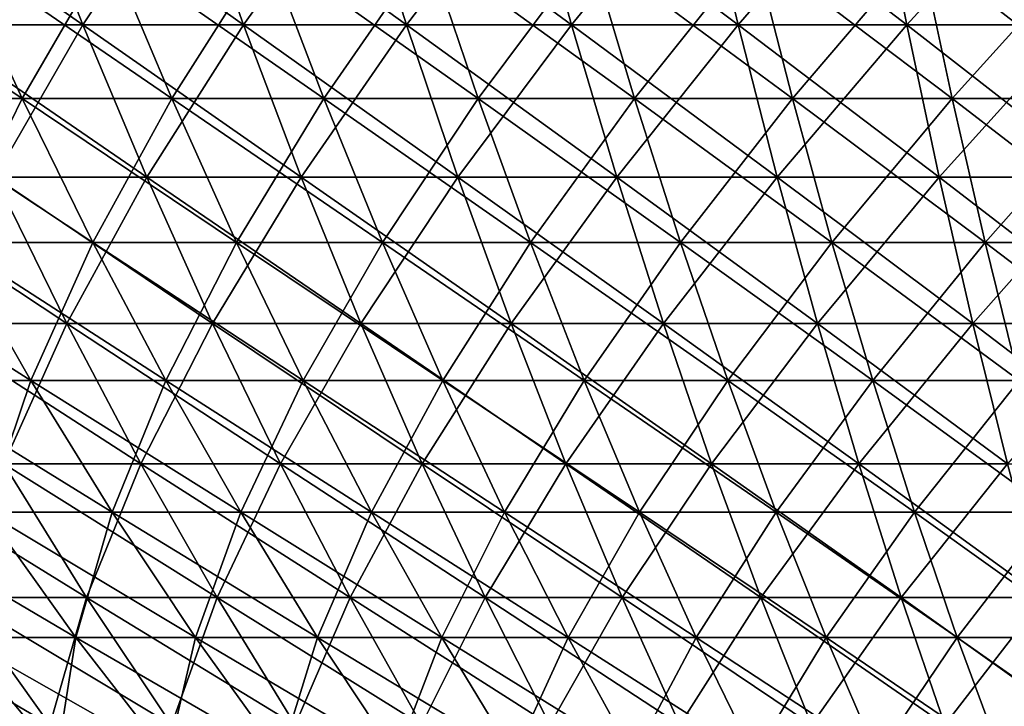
# Model space of a CAD drawing. Header units: millimetres. Extents: x -125 to 125, y 3898 to 4025.
# Tile 75 of 256: x -34 to -15, y 3921 to 3934. Entities that reach past the tile are written whole.
import ezdxf

# ---------------------------------------------------------------- set-up
doc = ezdxf.new("R2010")
doc.units = ezdxf.units.MM
doc.header["$LTSCALE"] = 2.2935
for name, color, linetype in [('2', 7, 'CONTINUOUS'), ('3', 7, 'CONTINUOUS'), ('4', 7, 'CONTINUOUS'), ('5', 7, 'CONTINUOUS')]:
    doc.layers.add(name, color=color, linetype=linetype)

msp = doc.modelspace()

# ---------------------------------------------------------------- linework, layer by layer
at = {"layer": '2', "color": 36, "linetype": 'Continuous', "true_color": 0x833d1e}
for points in [[(-35.964, 3934.194, 78.012), (-32.873, 3934.194, 79.363), (-37.285, 3937.287, 80.878), (-35.964, 3934.194, 78.012)], [(-37.285, 3937.287, 80.878), (-32.873, 3934.194, 79.363), (-34.081, 3937.287, 82.279), (-37.285, 3937.287, 80.878)], [(-32.873, 3934.194, 79.363), (-29.732, 3934.194, 80.593), (-34.081, 3937.287, 82.279), (-32.873, 3934.194, 79.363)], [(-34.081, 3937.287, 82.279), (-29.732, 3934.194, 80.593), (-30.825, 3937.287, 83.554), (-34.081, 3937.287, 82.279)], [(-29.732, 3934.194, 80.593), (-26.545, 3934.194, 81.698), (-30.825, 3937.287, 83.554), (-29.732, 3934.194, 80.593)], [(-30.825, 3937.287, 83.554), (-26.545, 3934.194, 81.698), (-27.521, 3937.287, 84.7), (-30.825, 3937.287, 83.554)], [(-26.545, 3934.194, 81.698), (-23.317, 3934.194, 82.677), (-27.521, 3937.287, 84.7), (-26.545, 3934.194, 81.698)], [(-27.521, 3937.287, 84.7), (-23.317, 3934.194, 82.677), (-24.174, 3937.287, 85.715), (-27.521, 3937.287, 84.7)], [(-23.317, 3934.194, 82.677), (-20.053, 3934.194, 83.529), (-24.174, 3937.287, 85.715), (-23.317, 3934.194, 82.677)], [(-24.174, 3937.287, 85.715), (-20.053, 3934.194, 83.529), (-20.79, 3937.287, 86.598), (-24.174, 3937.287, 85.715)], [(-20.053, 3934.194, 83.529), (-16.759, 3934.194, 84.252), (-20.79, 3937.287, 86.598), (-20.053, 3934.194, 83.529)], [(-20.79, 3937.287, 86.598), (-16.759, 3934.194, 84.252), (-17.374, 3937.287, 87.347), (-20.79, 3937.287, 86.598)], [(-16.759, 3934.194, 84.252), (-13.438, 3934.194, 84.845), (-17.374, 3937.287, 87.347), (-16.759, 3934.194, 84.252)], [(-17.374, 3937.287, 87.347), (-13.438, 3934.194, 84.845), (-13.932, 3937.287, 87.962), (-17.374, 3937.287, 87.347)], [(-34.597, 3931.214, 75.048), (-31.624, 3931.214, 76.348), (-35.964, 3934.194, 78.012), (-34.597, 3931.214, 75.048)], [(-35.964, 3934.194, 78.012), (-31.624, 3931.214, 76.348), (-32.873, 3934.194, 79.363), (-35.964, 3934.194, 78.012)], [(-31.624, 3931.214, 76.348), (-28.603, 3931.214, 77.531), (-32.873, 3934.194, 79.363), (-31.624, 3931.214, 76.348)], [(-32.873, 3934.194, 79.363), (-28.603, 3931.214, 77.531), (-29.732, 3934.194, 80.593), (-32.873, 3934.194, 79.363)], [(-28.603, 3931.214, 77.531), (-25.537, 3931.214, 78.594), (-29.732, 3934.194, 80.593), (-28.603, 3931.214, 77.531)], [(-29.732, 3934.194, 80.593), (-25.537, 3931.214, 78.594), (-26.545, 3934.194, 81.698), (-29.732, 3934.194, 80.593)], [(-25.537, 3931.214, 78.594), (-22.431, 3931.214, 79.536), (-26.545, 3934.194, 81.698), (-25.537, 3931.214, 78.594)], [(-26.545, 3934.194, 81.698), (-22.431, 3931.214, 79.536), (-23.317, 3934.194, 82.677), (-26.545, 3934.194, 81.698)], [(-22.431, 3931.214, 79.536), (-19.292, 3931.214, 80.355), (-23.317, 3934.194, 82.677), (-22.431, 3931.214, 79.536)], [(-23.317, 3934.194, 82.677), (-19.292, 3931.214, 80.355), (-20.053, 3934.194, 83.529), (-23.317, 3934.194, 82.677)], [(-19.292, 3931.214, 80.355), (-16.122, 3931.214, 81.051), (-20.053, 3934.194, 83.529), (-19.292, 3931.214, 80.355)], [(-20.053, 3934.194, 83.529), (-16.122, 3931.214, 81.051), (-16.759, 3934.194, 84.252), (-20.053, 3934.194, 83.529)], [(-16.122, 3931.214, 81.051), (-12.928, 3931.214, 81.621), (-16.759, 3934.194, 84.252), (-16.122, 3931.214, 81.051)], [(-16.759, 3934.194, 84.252), (-12.928, 3931.214, 81.621), (-13.438, 3934.194, 84.845), (-16.759, 3934.194, 84.252)], [(-35.989, 3928.351, 70.632), (-33.188, 3928.351, 71.99), (-37.517, 3931.214, 73.632), (-35.989, 3928.351, 70.632)], [(-37.517, 3931.214, 73.632), (-33.188, 3928.351, 71.99), (-34.597, 3931.214, 75.048), (-37.517, 3931.214, 73.632)], [(-33.188, 3928.351, 71.99), (-30.336, 3928.351, 73.238), (-34.597, 3931.214, 75.048), (-33.188, 3928.351, 71.99)], [(-34.597, 3931.214, 75.048), (-30.336, 3928.351, 73.238), (-31.624, 3931.214, 76.348), (-34.597, 3931.214, 75.048)], [(-30.336, 3928.351, 73.238), (-27.437, 3928.351, 74.372), (-31.624, 3931.214, 76.348), (-30.336, 3928.351, 73.238)], [(-31.624, 3931.214, 76.348), (-27.437, 3928.351, 74.372), (-28.603, 3931.214, 77.531), (-31.624, 3931.214, 76.348)], [(-27.437, 3928.351, 74.372), (-24.496, 3928.351, 75.392), (-28.603, 3931.214, 77.531), (-27.437, 3928.351, 74.372)], [(-28.603, 3931.214, 77.531), (-24.496, 3928.351, 75.392), (-25.537, 3931.214, 78.594), (-28.603, 3931.214, 77.531)], [(-24.496, 3928.351, 75.392), (-21.518, 3928.351, 76.296), (-25.537, 3931.214, 78.594), (-24.496, 3928.351, 75.392)], [(-25.537, 3931.214, 78.594), (-21.518, 3928.351, 76.296), (-22.431, 3931.214, 79.536), (-25.537, 3931.214, 78.594)], [(-21.518, 3928.351, 76.296), (-18.506, 3928.351, 77.082), (-22.431, 3931.214, 79.536), (-21.518, 3928.351, 76.296)], [(-22.431, 3931.214, 79.536), (-18.506, 3928.351, 77.082), (-19.292, 3931.214, 80.355), (-22.431, 3931.214, 79.536)], [(-18.506, 3928.351, 77.082), (-15.465, 3928.351, 77.749), (-19.292, 3931.214, 80.355), (-18.506, 3928.351, 77.082)], [(-19.292, 3931.214, 80.355), (-15.465, 3928.351, 77.749), (-16.122, 3931.214, 81.051), (-19.292, 3931.214, 80.355)], [(-15.465, 3928.351, 77.749), (-12.401, 3928.351, 78.296), (-16.122, 3931.214, 81.051), (-15.465, 3928.351, 77.749)], [(-16.122, 3931.214, 81.051), (-12.401, 3928.351, 78.296), (-12.928, 3931.214, 81.621), (-16.122, 3931.214, 81.051)], [(-34.415, 3925.61, 67.544), (-31.737, 3925.61, 68.843), (-35.989, 3928.351, 70.632), (-34.415, 3925.61, 67.544)], [(-35.989, 3928.351, 70.632), (-31.737, 3925.61, 68.843), (-33.188, 3928.351, 71.99), (-35.989, 3928.351, 70.632)], [(-31.737, 3925.61, 68.843), (-29.01, 3925.61, 70.036), (-33.188, 3928.351, 71.99), (-31.737, 3925.61, 68.843)], [(-33.188, 3928.351, 71.99), (-29.01, 3925.61, 70.036), (-30.336, 3928.351, 73.238), (-33.188, 3928.351, 71.99)], [(-29.01, 3925.61, 70.036), (-26.238, 3925.61, 71.121), (-30.336, 3928.351, 73.238), (-29.01, 3925.61, 70.036)], [(-30.336, 3928.351, 73.238), (-26.238, 3925.61, 71.121), (-27.437, 3928.351, 74.372), (-30.336, 3928.351, 73.238)], [(-26.238, 3925.61, 71.121), (-23.425, 3925.61, 72.096), (-27.437, 3928.351, 74.372), (-26.238, 3925.61, 71.121)], [(-27.437, 3928.351, 74.372), (-23.425, 3925.61, 72.096), (-24.496, 3928.351, 75.392), (-27.437, 3928.351, 74.372)], [(-23.425, 3925.61, 72.096), (-20.577, 3925.61, 72.96), (-24.496, 3928.351, 75.392), (-23.425, 3925.61, 72.096)], [(-24.496, 3928.351, 75.392), (-20.577, 3925.61, 72.96), (-21.518, 3928.351, 76.296), (-24.496, 3928.351, 75.392)], [(-20.577, 3925.61, 72.96), (-17.697, 3925.61, 73.711), (-21.518, 3928.351, 76.296), (-20.577, 3925.61, 72.96)], [(-21.518, 3928.351, 76.296), (-17.697, 3925.61, 73.711), (-18.506, 3928.351, 77.082), (-21.518, 3928.351, 76.296)], [(-17.697, 3925.61, 73.711), (-14.789, 3925.61, 74.349), (-18.506, 3928.351, 77.082), (-17.697, 3925.61, 73.711)], [(-18.506, 3928.351, 77.082), (-14.789, 3925.61, 74.349), (-15.465, 3928.351, 77.749), (-18.506, 3928.351, 77.082)], [(-14.789, 3925.61, 74.349), (-11.859, 3925.61, 74.873), (-15.465, 3928.351, 77.749), (-14.789, 3925.61, 74.349)], [(-15.465, 3928.351, 77.749), (-11.859, 3925.61, 74.873), (-12.401, 3928.351, 78.296), (-15.465, 3928.351, 77.749)], [(-35.301, 3922.992, 63.034), (-32.799, 3922.992, 64.371), (-37.04, 3925.61, 66.14), (-35.301, 3922.992, 63.034)], [(-37.04, 3925.61, 66.14), (-32.799, 3922.992, 64.371), (-34.415, 3925.61, 67.544), (-37.04, 3925.61, 66.14)], [(-32.799, 3922.992, 64.371), (-30.246, 3922.992, 65.609), (-34.415, 3925.61, 67.544), (-32.799, 3922.992, 64.371)], [(-34.415, 3925.61, 67.544), (-30.246, 3922.992, 65.609), (-31.737, 3925.61, 68.843), (-34.415, 3925.61, 67.544)], [(-30.246, 3922.992, 65.609), (-27.647, 3922.992, 66.746), (-31.737, 3925.61, 68.843), (-30.246, 3922.992, 65.609)], [(-31.737, 3925.61, 68.843), (-27.647, 3922.992, 66.746), (-29.01, 3925.61, 70.036), (-31.737, 3925.61, 68.843)], [(-27.647, 3922.992, 66.746), (-25.005, 3922.992, 67.78), (-29.01, 3925.61, 70.036), (-27.647, 3922.992, 66.746)], [(-29.01, 3925.61, 70.036), (-25.005, 3922.992, 67.78), (-26.238, 3925.61, 71.121), (-29.01, 3925.61, 70.036)], [(-25.005, 3922.992, 67.78), (-22.325, 3922.992, 68.709), (-26.238, 3925.61, 71.121), (-25.005, 3922.992, 67.78)], [(-26.238, 3925.61, 71.121), (-22.325, 3922.992, 68.709), (-23.425, 3925.61, 72.096), (-26.238, 3925.61, 71.121)], [(-22.325, 3922.992, 68.709), (-19.61, 3922.992, 69.533), (-23.425, 3925.61, 72.096), (-22.325, 3922.992, 68.709)], [(-23.425, 3925.61, 72.096), (-19.61, 3922.992, 69.533), (-20.577, 3925.61, 72.96), (-23.425, 3925.61, 72.096)], [(-19.61, 3922.992, 69.533), (-16.865, 3922.992, 70.249), (-20.577, 3925.61, 72.96), (-19.61, 3922.992, 69.533)], [(-20.577, 3925.61, 72.96), (-16.865, 3922.992, 70.249), (-17.697, 3925.61, 73.711), (-20.577, 3925.61, 72.96)], [(-16.865, 3922.992, 70.249), (-14.094, 3922.992, 70.857), (-17.697, 3925.61, 73.711), (-16.865, 3922.992, 70.249)], [(-17.697, 3925.61, 73.711), (-14.094, 3922.992, 70.857), (-14.789, 3925.61, 74.349), (-17.697, 3925.61, 73.711)], [(-35.84, 3920.502, 58.486), (-33.517, 3920.502, 59.848), (-37.748, 3922.992, 61.599), (-35.84, 3920.502, 58.486)], [(-37.748, 3922.992, 61.599), (-33.517, 3920.502, 59.848), (-35.301, 3922.992, 63.034), (-37.748, 3922.992, 61.599)], [(-33.517, 3920.502, 59.848), (-31.141, 3920.502, 61.118), (-35.301, 3922.992, 63.034), (-33.517, 3920.502, 59.848)], [(-35.301, 3922.992, 63.034), (-31.141, 3920.502, 61.118), (-32.799, 3922.992, 64.371), (-35.301, 3922.992, 63.034)], [(-31.141, 3920.502, 61.118), (-28.718, 3920.502, 62.294), (-32.799, 3922.992, 64.371), (-31.141, 3920.502, 61.118)], [(-32.799, 3922.992, 64.371), (-28.718, 3920.502, 62.294), (-30.246, 3922.992, 65.609), (-32.799, 3922.992, 64.371)], [(-28.718, 3920.502, 62.294), (-26.25, 3920.502, 63.373), (-30.246, 3922.992, 65.609), (-28.718, 3920.502, 62.294)], [(-30.246, 3922.992, 65.609), (-26.25, 3920.502, 63.373), (-27.647, 3922.992, 66.746), (-30.246, 3922.992, 65.609)], [(-26.25, 3920.502, 63.373), (-23.742, 3920.502, 64.355), (-27.647, 3922.992, 66.746), (-26.25, 3920.502, 63.373)], [(-27.647, 3922.992, 66.746), (-23.742, 3920.502, 64.355), (-25.005, 3922.992, 67.78), (-27.647, 3922.992, 66.746)], [(-23.742, 3920.502, 64.355), (-21.197, 3920.502, 65.237), (-25.005, 3922.992, 67.78), (-23.742, 3920.502, 64.355)], [(-25.005, 3922.992, 67.78), (-21.197, 3920.502, 65.237), (-22.325, 3922.992, 68.709), (-25.005, 3922.992, 67.78)], [(-21.197, 3920.502, 65.237), (-18.619, 3920.502, 66.019), (-22.325, 3922.992, 68.709), (-21.197, 3920.502, 65.237)], [(-22.325, 3922.992, 68.709), (-18.619, 3920.502, 66.019), (-19.61, 3922.992, 69.533), (-22.325, 3922.992, 68.709)], [(-18.619, 3920.502, 66.019), (-16.013, 3920.502, 66.699), (-19.61, 3922.992, 69.533), (-18.619, 3920.502, 66.019)], [(-19.61, 3922.992, 69.533), (-16.013, 3920.502, 66.699), (-16.865, 3922.992, 70.249), (-19.61, 3922.992, 69.533)], [(-16.013, 3920.502, 66.699), (-13.382, 3920.502, 67.276), (-16.865, 3922.992, 70.249), (-16.013, 3920.502, 66.699)], [(-16.865, 3922.992, 70.249), (-13.382, 3920.502, 67.276), (-14.094, 3922.992, 70.857), (-16.865, 3922.992, 70.249)]]:
    msp.add_3dface(points, dxfattribs=at)
at = {"layer": '3', "color": 36, "linetype": 'Continuous', "true_color": 0x833d1e}
for points in [[(-34.081, 3937.287, -82.279), (-35.964, 3934.194, -78.012), (-37.285, 3937.287, -80.878), (-34.081, 3937.287, -82.279)], [(-32.873, 3934.194, -79.363), (-35.964, 3934.194, -78.012), (-34.081, 3937.287, -82.279), (-32.873, 3934.194, -79.363)], [(-30.825, 3937.287, -83.554), (-32.873, 3934.194, -79.363), (-34.081, 3937.287, -82.279), (-30.825, 3937.287, -83.554)], [(-29.732, 3934.194, -80.593), (-32.873, 3934.194, -79.363), (-30.825, 3937.287, -83.554), (-29.732, 3934.194, -80.593)], [(-27.521, 3937.287, -84.7), (-29.732, 3934.194, -80.593), (-30.825, 3937.287, -83.554), (-27.521, 3937.287, -84.7)], [(-26.545, 3934.194, -81.698), (-29.732, 3934.194, -80.593), (-27.521, 3937.287, -84.7), (-26.545, 3934.194, -81.698)], [(-24.174, 3937.287, -85.715), (-26.545, 3934.194, -81.698), (-27.521, 3937.287, -84.7), (-24.174, 3937.287, -85.715)], [(-23.317, 3934.194, -82.677), (-26.545, 3934.194, -81.698), (-24.174, 3937.287, -85.715), (-23.317, 3934.194, -82.677)], [(-20.79, 3937.287, -86.598), (-23.317, 3934.194, -82.677), (-24.174, 3937.287, -85.715), (-20.79, 3937.287, -86.598)], [(-20.053, 3934.194, -83.529), (-23.317, 3934.194, -82.677), (-20.79, 3937.287, -86.598), (-20.053, 3934.194, -83.529)], [(-17.374, 3937.287, -87.347), (-20.053, 3934.194, -83.529), (-20.79, 3937.287, -86.598), (-17.374, 3937.287, -87.347)], [(-16.759, 3934.194, -84.252), (-20.053, 3934.194, -83.529), (-17.374, 3937.287, -87.347), (-16.759, 3934.194, -84.252)], [(-13.932, 3937.287, -87.962), (-16.759, 3934.194, -84.252), (-17.374, 3937.287, -87.347), (-13.932, 3937.287, -87.962)], [(-13.438, 3934.194, -84.845), (-16.759, 3934.194, -84.252), (-13.932, 3937.287, -87.962), (-13.438, 3934.194, -84.845)], [(-32.873, 3934.194, -79.363), (-34.597, 3931.214, -75.048), (-35.964, 3934.194, -78.012), (-32.873, 3934.194, -79.363)], [(-31.624, 3931.214, -76.348), (-34.597, 3931.214, -75.048), (-32.873, 3934.194, -79.363), (-31.624, 3931.214, -76.348)], [(-29.732, 3934.194, -80.593), (-31.624, 3931.214, -76.348), (-32.873, 3934.194, -79.363), (-29.732, 3934.194, -80.593)], [(-28.603, 3931.214, -77.531), (-31.624, 3931.214, -76.348), (-29.732, 3934.194, -80.593), (-28.603, 3931.214, -77.531)], [(-26.545, 3934.194, -81.698), (-28.603, 3931.214, -77.531), (-29.732, 3934.194, -80.593), (-26.545, 3934.194, -81.698)], [(-25.537, 3931.214, -78.594), (-28.603, 3931.214, -77.531), (-26.545, 3934.194, -81.698), (-25.537, 3931.214, -78.594)], [(-23.317, 3934.194, -82.677), (-25.537, 3931.214, -78.594), (-26.545, 3934.194, -81.698), (-23.317, 3934.194, -82.677)], [(-22.431, 3931.214, -79.536), (-25.537, 3931.214, -78.594), (-23.317, 3934.194, -82.677), (-22.431, 3931.214, -79.536)], [(-20.053, 3934.194, -83.529), (-22.431, 3931.214, -79.536), (-23.317, 3934.194, -82.677), (-20.053, 3934.194, -83.529)], [(-19.292, 3931.214, -80.355), (-22.431, 3931.214, -79.536), (-20.053, 3934.194, -83.529), (-19.292, 3931.214, -80.355)], [(-16.759, 3934.194, -84.252), (-19.292, 3931.214, -80.355), (-20.053, 3934.194, -83.529), (-16.759, 3934.194, -84.252)], [(-16.122, 3931.214, -81.051), (-19.292, 3931.214, -80.355), (-16.759, 3934.194, -84.252), (-16.122, 3931.214, -81.051)], [(-13.438, 3934.194, -84.845), (-16.122, 3931.214, -81.051), (-16.759, 3934.194, -84.252), (-13.438, 3934.194, -84.845)], [(-12.928, 3931.214, -81.621), (-16.122, 3931.214, -81.051), (-13.438, 3934.194, -84.845), (-12.928, 3931.214, -81.621)], [(-33.188, 3928.351, -71.99), (-35.989, 3928.351, -70.632), (-34.597, 3931.214, -75.048), (-33.188, 3928.351, -71.99)], [(-31.624, 3931.214, -76.348), (-33.188, 3928.351, -71.99), (-34.597, 3931.214, -75.048), (-31.624, 3931.214, -76.348)], [(-30.336, 3928.351, -73.238), (-33.188, 3928.351, -71.99), (-31.624, 3931.214, -76.348), (-30.336, 3928.351, -73.238)], [(-28.603, 3931.214, -77.531), (-30.336, 3928.351, -73.238), (-31.624, 3931.214, -76.348), (-28.603, 3931.214, -77.531)], [(-27.437, 3928.351, -74.372), (-30.336, 3928.351, -73.238), (-28.603, 3931.214, -77.531), (-27.437, 3928.351, -74.372)], [(-25.537, 3931.214, -78.594), (-27.437, 3928.351, -74.372), (-28.603, 3931.214, -77.531), (-25.537, 3931.214, -78.594)], [(-24.496, 3928.351, -75.392), (-27.437, 3928.351, -74.372), (-25.537, 3931.214, -78.594), (-24.496, 3928.351, -75.392)], [(-22.431, 3931.214, -79.536), (-24.496, 3928.351, -75.392), (-25.537, 3931.214, -78.594), (-22.431, 3931.214, -79.536)], [(-21.518, 3928.351, -76.296), (-24.496, 3928.351, -75.392), (-22.431, 3931.214, -79.536), (-21.518, 3928.351, -76.296)], [(-19.292, 3931.214, -80.355), (-21.518, 3928.351, -76.296), (-22.431, 3931.214, -79.536), (-19.292, 3931.214, -80.355)], [(-18.506, 3928.351, -77.082), (-21.518, 3928.351, -76.296), (-19.292, 3931.214, -80.355), (-18.506, 3928.351, -77.082)], [(-16.122, 3931.214, -81.051), (-18.506, 3928.351, -77.082), (-19.292, 3931.214, -80.355), (-16.122, 3931.214, -81.051)], [(-15.465, 3928.351, -77.749), (-18.506, 3928.351, -77.082), (-16.122, 3931.214, -81.051), (-15.465, 3928.351, -77.749)], [(-12.928, 3931.214, -81.621), (-15.465, 3928.351, -77.749), (-16.122, 3931.214, -81.051), (-12.928, 3931.214, -81.621)], [(-12.401, 3928.351, -78.296), (-15.465, 3928.351, -77.749), (-12.928, 3931.214, -81.621), (-12.401, 3928.351, -78.296)], [(-33.188, 3928.351, -71.99), (-34.415, 3925.61, -67.544), (-35.989, 3928.351, -70.632), (-33.188, 3928.351, -71.99)], [(-31.737, 3925.61, -68.843), (-34.415, 3925.61, -67.544), (-33.188, 3928.351, -71.99), (-31.737, 3925.61, -68.843)], [(-30.336, 3928.351, -73.238), (-31.737, 3925.61, -68.843), (-33.188, 3928.351, -71.99), (-30.336, 3928.351, -73.238)], [(-29.01, 3925.61, -70.036), (-31.737, 3925.61, -68.843), (-30.336, 3928.351, -73.238), (-29.01, 3925.61, -70.036)], [(-27.437, 3928.351, -74.372), (-29.01, 3925.61, -70.036), (-30.336, 3928.351, -73.238), (-27.437, 3928.351, -74.372)], [(-26.238, 3925.61, -71.121), (-29.01, 3925.61, -70.036), (-27.437, 3928.351, -74.372), (-26.238, 3925.61, -71.121)], [(-24.496, 3928.351, -75.392), (-26.238, 3925.61, -71.121), (-27.437, 3928.351, -74.372), (-24.496, 3928.351, -75.392)], [(-23.425, 3925.61, -72.096), (-26.238, 3925.61, -71.121), (-24.496, 3928.351, -75.392), (-23.425, 3925.61, -72.096)], [(-21.518, 3928.351, -76.296), (-23.425, 3925.61, -72.096), (-24.496, 3928.351, -75.392), (-21.518, 3928.351, -76.296)], [(-20.577, 3925.61, -72.96), (-23.425, 3925.61, -72.096), (-21.518, 3928.351, -76.296), (-20.577, 3925.61, -72.96)], [(-18.506, 3928.351, -77.082), (-20.577, 3925.61, -72.96), (-21.518, 3928.351, -76.296), (-18.506, 3928.351, -77.082)], [(-17.697, 3925.61, -73.711), (-20.577, 3925.61, -72.96), (-18.506, 3928.351, -77.082), (-17.697, 3925.61, -73.711)], [(-15.465, 3928.351, -77.749), (-17.697, 3925.61, -73.711), (-18.506, 3928.351, -77.082), (-15.465, 3928.351, -77.749)], [(-14.789, 3925.61, -74.349), (-17.697, 3925.61, -73.711), (-15.465, 3928.351, -77.749), (-14.789, 3925.61, -74.349)], [(-12.401, 3928.351, -78.296), (-14.789, 3925.61, -74.349), (-15.465, 3928.351, -77.749), (-12.401, 3928.351, -78.296)], [(-32.799, 3922.992, -64.371), (-35.301, 3922.992, -63.034), (-34.415, 3925.61, -67.544), (-32.799, 3922.992, -64.371)], [(-31.737, 3925.61, -68.843), (-32.799, 3922.992, -64.371), (-34.415, 3925.61, -67.544), (-31.737, 3925.61, -68.843)], [(-30.246, 3922.992, -65.609), (-32.799, 3922.992, -64.371), (-31.737, 3925.61, -68.843), (-30.246, 3922.992, -65.609)], [(-29.01, 3925.61, -70.036), (-30.246, 3922.992, -65.609), (-31.737, 3925.61, -68.843), (-29.01, 3925.61, -70.036)], [(-27.647, 3922.992, -66.746), (-30.246, 3922.992, -65.609), (-29.01, 3925.61, -70.036), (-27.647, 3922.992, -66.746)], [(-26.238, 3925.61, -71.121), (-27.647, 3922.992, -66.746), (-29.01, 3925.61, -70.036), (-26.238, 3925.61, -71.121)], [(-25.005, 3922.992, -67.78), (-27.647, 3922.992, -66.746), (-26.238, 3925.61, -71.121), (-25.005, 3922.992, -67.78)], [(-23.425, 3925.61, -72.096), (-25.005, 3922.992, -67.78), (-26.238, 3925.61, -71.121), (-23.425, 3925.61, -72.096)], [(-22.325, 3922.992, -68.709), (-25.005, 3922.992, -67.78), (-23.425, 3925.61, -72.096), (-22.325, 3922.992, -68.709)], [(-20.577, 3925.61, -72.96), (-22.325, 3922.992, -68.709), (-23.425, 3925.61, -72.096), (-20.577, 3925.61, -72.96)], [(-19.61, 3922.992, -69.533), (-22.325, 3922.992, -68.709), (-20.577, 3925.61, -72.96), (-19.61, 3922.992, -69.533)], [(-17.697, 3925.61, -73.711), (-19.61, 3922.992, -69.533), (-20.577, 3925.61, -72.96), (-17.697, 3925.61, -73.711)], [(-16.865, 3922.992, -70.249), (-19.61, 3922.992, -69.533), (-17.697, 3925.61, -73.711), (-16.865, 3922.992, -70.249)], [(-14.789, 3925.61, -74.349), (-16.865, 3922.992, -70.249), (-17.697, 3925.61, -73.711), (-14.789, 3925.61, -74.349)], [(-14.094, 3922.992, -70.857), (-16.865, 3922.992, -70.249), (-14.789, 3925.61, -74.349), (-14.094, 3922.992, -70.857)], [(-33.517, 3920.502, -59.848), (-35.84, 3920.502, -58.486), (-35.301, 3922.992, -63.034), (-33.517, 3920.502, -59.848)], [(-32.799, 3922.992, -64.371), (-33.517, 3920.502, -59.848), (-35.301, 3922.992, -63.034), (-32.799, 3922.992, -64.371)], [(-31.141, 3920.502, -61.118), (-33.517, 3920.502, -59.848), (-32.799, 3922.992, -64.371), (-31.141, 3920.502, -61.118)], [(-30.246, 3922.992, -65.609), (-31.141, 3920.502, -61.118), (-32.799, 3922.992, -64.371), (-30.246, 3922.992, -65.609)], [(-28.718, 3920.502, -62.294), (-31.141, 3920.502, -61.118), (-30.246, 3922.992, -65.609), (-28.718, 3920.502, -62.294)], [(-27.647, 3922.992, -66.746), (-28.718, 3920.502, -62.294), (-30.246, 3922.992, -65.609), (-27.647, 3922.992, -66.746)], [(-26.25, 3920.502, -63.373), (-28.718, 3920.502, -62.294), (-27.647, 3922.992, -66.746), (-26.25, 3920.502, -63.373)], [(-25.005, 3922.992, -67.78), (-26.25, 3920.502, -63.373), (-27.647, 3922.992, -66.746), (-25.005, 3922.992, -67.78)], [(-23.742, 3920.502, -64.355), (-26.25, 3920.502, -63.373), (-25.005, 3922.992, -67.78), (-23.742, 3920.502, -64.355)], [(-22.325, 3922.992, -68.709), (-23.742, 3920.502, -64.355), (-25.005, 3922.992, -67.78), (-22.325, 3922.992, -68.709)], [(-21.197, 3920.502, -65.237), (-23.742, 3920.502, -64.355), (-22.325, 3922.992, -68.709), (-21.197, 3920.502, -65.237)], [(-19.61, 3922.992, -69.533), (-21.197, 3920.502, -65.237), (-22.325, 3922.992, -68.709), (-19.61, 3922.992, -69.533)], [(-18.619, 3920.502, -66.019), (-21.197, 3920.502, -65.237), (-19.61, 3922.992, -69.533), (-18.619, 3920.502, -66.019)], [(-16.865, 3922.992, -70.249), (-18.619, 3920.502, -66.019), (-19.61, 3922.992, -69.533), (-16.865, 3922.992, -70.249)], [(-16.013, 3920.502, -66.699), (-18.619, 3920.502, -66.019), (-16.865, 3922.992, -70.249), (-16.013, 3920.502, -66.699)], [(-14.094, 3922.992, -70.857), (-16.013, 3920.502, -66.699), (-16.865, 3922.992, -70.249), (-14.094, 3922.992, -70.857)], [(-13.382, 3920.502, -67.276), (-16.013, 3920.502, -66.699), (-14.094, 3922.992, -70.857), (-13.382, 3920.502, -67.276)]]:
    msp.add_3dface(points, dxfattribs=at)
at = {"layer": '4', "color": 36, "linetype": 'Continuous', "true_color": 0x833d1e}
for points in [[(-36.937, 3932.753, -72.492), (-34.062, 3932.753, -73.887), (-38.393, 3935.685, -75.351), (-36.937, 3932.753, -72.492)], [(-38.393, 3935.685, -75.351), (-34.062, 3932.753, -73.887), (-35.405, 3935.685, -76.8), (-38.393, 3935.685, -75.351)], [(-34.062, 3932.753, -73.887), (-31.135, 3932.753, -75.167), (-35.405, 3935.685, -76.8), (-34.062, 3932.753, -73.887)], [(-35.405, 3935.685, -76.8), (-31.135, 3932.753, -75.167), (-32.363, 3935.685, -78.131), (-35.405, 3935.685, -76.8)], [(-31.135, 3932.753, -75.167), (-28.16, 3932.753, -76.331), (-32.363, 3935.685, -78.131), (-31.135, 3932.753, -75.167)], [(-32.363, 3935.685, -78.131), (-28.16, 3932.753, -76.331), (-29.271, 3935.685, -79.341), (-32.363, 3935.685, -78.131)], [(-28.16, 3932.753, -76.331), (-25.142, 3932.753, -77.378), (-29.271, 3935.685, -79.341), (-28.16, 3932.753, -76.331)], [(-29.271, 3935.685, -79.341), (-25.142, 3932.753, -77.378), (-26.133, 3935.685, -80.429), (-29.271, 3935.685, -79.341)], [(-25.142, 3932.753, -77.378), (-22.084, 3932.753, -78.305), (-26.133, 3935.685, -80.429), (-25.142, 3932.753, -77.378)], [(-26.133, 3935.685, -80.429), (-22.084, 3932.753, -78.305), (-22.955, 3935.685, -81.393), (-26.133, 3935.685, -80.429)], [(-22.084, 3932.753, -78.305), (-18.993, 3932.753, -79.112), (-22.955, 3935.685, -81.393), (-22.084, 3932.753, -78.305)], [(-22.955, 3935.685, -81.393), (-18.993, 3932.753, -79.112), (-19.742, 3935.685, -82.232), (-22.955, 3935.685, -81.393)], [(-18.993, 3932.753, -79.112), (-15.873, 3932.753, -79.797), (-19.742, 3935.685, -82.232), (-18.993, 3932.753, -79.112)], [(-19.742, 3935.685, -82.232), (-15.873, 3932.753, -79.797), (-16.498, 3935.685, -82.943), (-19.742, 3935.685, -82.232)], [(-15.873, 3932.753, -79.797), (-12.728, 3932.753, -80.358), (-16.498, 3935.685, -82.943), (-15.873, 3932.753, -79.797)], [(-16.498, 3935.685, -82.943), (-12.728, 3932.753, -80.358), (-13.229, 3935.685, -83.527), (-16.498, 3935.685, -82.943)], [(-35.434, 3929.936, -69.543), (-32.677, 3929.936, -70.881), (-36.937, 3932.753, -72.492), (-35.434, 3929.936, -69.543)], [(-36.937, 3932.753, -72.492), (-32.677, 3929.936, -70.881), (-34.062, 3932.753, -73.887), (-36.937, 3932.753, -72.492)], [(-32.677, 3929.936, -70.881), (-29.869, 3929.936, -72.109), (-34.062, 3932.753, -73.887), (-32.677, 3929.936, -70.881)], [(-34.062, 3932.753, -73.887), (-29.869, 3929.936, -72.109), (-31.135, 3932.753, -75.167), (-34.062, 3932.753, -73.887)], [(-29.869, 3929.936, -72.109), (-27.015, 3929.936, -73.226), (-31.135, 3932.753, -75.167), (-29.869, 3929.936, -72.109)], [(-31.135, 3932.753, -75.167), (-27.015, 3929.936, -73.226), (-28.16, 3932.753, -76.331), (-31.135, 3932.753, -75.167)], [(-27.015, 3929.936, -73.226), (-24.119, 3929.936, -74.23), (-28.16, 3932.753, -76.331), (-27.015, 3929.936, -73.226)], [(-28.16, 3932.753, -76.331), (-24.119, 3929.936, -74.23), (-25.142, 3932.753, -77.378), (-28.16, 3932.753, -76.331)], [(-24.119, 3929.936, -74.23), (-21.186, 3929.936, -75.12), (-25.142, 3932.753, -77.378), (-24.119, 3929.936, -74.23)], [(-25.142, 3932.753, -77.378), (-21.186, 3929.936, -75.12), (-22.084, 3932.753, -78.305), (-25.142, 3932.753, -77.378)], [(-21.186, 3929.936, -75.12), (-18.221, 3929.936, -75.894), (-22.084, 3932.753, -78.305), (-21.186, 3929.936, -75.12)], [(-22.084, 3932.753, -78.305), (-18.221, 3929.936, -75.894), (-18.993, 3932.753, -79.112), (-22.084, 3932.753, -78.305)], [(-18.221, 3929.936, -75.894), (-15.227, 3929.936, -76.551), (-18.993, 3932.753, -79.112), (-18.221, 3929.936, -75.894)], [(-18.993, 3932.753, -79.112), (-15.227, 3929.936, -76.551), (-15.873, 3932.753, -79.797), (-18.993, 3932.753, -79.112)], [(-15.227, 3929.936, -76.551), (-12.21, 3929.936, -77.089), (-15.873, 3932.753, -79.797), (-15.227, 3929.936, -76.551)], [(-15.873, 3932.753, -79.797), (-12.21, 3929.936, -77.089), (-12.728, 3932.753, -80.358), (-15.873, 3932.753, -79.797)], [(-36.472, 3927.238, -65.126), (-33.887, 3927.238, -66.508), (-38.137, 3929.936, -68.099), (-36.472, 3927.238, -65.126)], [(-38.137, 3929.936, -68.099), (-33.887, 3927.238, -66.508), (-35.434, 3929.936, -69.543), (-38.137, 3929.936, -68.099)], [(-33.887, 3927.238, -66.508), (-31.25, 3927.238, -67.787), (-35.434, 3929.936, -69.543), (-33.887, 3927.238, -66.508)], [(-35.434, 3929.936, -69.543), (-31.25, 3927.238, -67.787), (-32.677, 3929.936, -70.881), (-35.434, 3929.936, -69.543)], [(-31.25, 3927.238, -67.787), (-28.565, 3927.238, -68.961), (-32.677, 3929.936, -70.881), (-31.25, 3927.238, -67.787)], [(-32.677, 3929.936, -70.881), (-28.565, 3927.238, -68.961), (-29.869, 3929.936, -72.109), (-32.677, 3929.936, -70.881)], [(-28.565, 3927.238, -68.961), (-25.835, 3927.238, -70.03), (-29.869, 3929.936, -72.109), (-28.565, 3927.238, -68.961)], [(-29.869, 3929.936, -72.109), (-25.835, 3927.238, -70.03), (-27.015, 3929.936, -73.226), (-29.869, 3929.936, -72.109)], [(-25.835, 3927.238, -70.03), (-23.066, 3927.238, -70.99), (-27.015, 3929.936, -73.226), (-25.835, 3927.238, -70.03)], [(-27.015, 3929.936, -73.226), (-23.066, 3927.238, -70.99), (-24.119, 3929.936, -74.23), (-27.015, 3929.936, -73.226)], [(-23.066, 3927.238, -70.99), (-20.261, 3927.238, -71.841), (-24.119, 3929.936, -74.23), (-23.066, 3927.238, -70.99)], [(-24.119, 3929.936, -74.23), (-20.261, 3927.238, -71.841), (-21.186, 3929.936, -75.12), (-24.119, 3929.936, -74.23)], [(-20.261, 3927.238, -71.841), (-17.425, 3927.238, -72.581), (-21.186, 3929.936, -75.12), (-20.261, 3927.238, -71.841)], [(-21.186, 3929.936, -75.12), (-17.425, 3927.238, -72.581), (-18.221, 3929.936, -75.894), (-21.186, 3929.936, -75.12)], [(-17.425, 3927.238, -72.581), (-14.562, 3927.238, -73.209), (-18.221, 3929.936, -75.894), (-17.425, 3927.238, -72.581)], [(-18.221, 3929.936, -75.894), (-14.562, 3927.238, -73.209), (-15.227, 3929.936, -76.551), (-18.221, 3929.936, -75.894)], [(-14.562, 3927.238, -73.209), (-11.677, 3927.238, -73.724), (-15.227, 3929.936, -76.551), (-14.562, 3927.238, -73.209)], [(-15.227, 3929.936, -76.551), (-11.677, 3927.238, -73.724), (-12.21, 3929.936, -77.089), (-15.227, 3929.936, -76.551)], [(-34.762, 3924.662, -62.072), (-32.298, 3924.662, -63.389), (-36.472, 3927.238, -65.126), (-34.762, 3924.662, -62.072)], [(-36.472, 3927.238, -65.126), (-32.298, 3924.662, -63.389), (-33.887, 3927.238, -66.508), (-36.472, 3927.238, -65.126)], [(-32.298, 3924.662, -63.389), (-29.785, 3924.662, -64.608), (-33.887, 3927.238, -66.508), (-32.298, 3924.662, -63.389)], [(-33.887, 3927.238, -66.508), (-29.785, 3924.662, -64.608), (-31.25, 3927.238, -67.787), (-33.887, 3927.238, -66.508)], [(-29.785, 3924.662, -64.608), (-27.225, 3924.662, -65.727), (-31.25, 3927.238, -67.787), (-29.785, 3924.662, -64.608)], [(-31.25, 3927.238, -67.787), (-27.225, 3924.662, -65.727), (-28.565, 3927.238, -68.961), (-31.25, 3927.238, -67.787)], [(-27.225, 3924.662, -65.727), (-24.624, 3924.662, -66.746), (-28.565, 3927.238, -68.961), (-27.225, 3924.662, -65.727)], [(-28.565, 3927.238, -68.961), (-24.624, 3924.662, -66.746), (-25.835, 3927.238, -70.03), (-28.565, 3927.238, -68.961)], [(-24.624, 3924.662, -66.746), (-21.984, 3924.662, -67.661), (-25.835, 3927.238, -70.03), (-24.624, 3924.662, -66.746)], [(-25.835, 3927.238, -70.03), (-21.984, 3924.662, -67.661), (-23.066, 3927.238, -70.99), (-25.835, 3927.238, -70.03)], [(-21.984, 3924.662, -67.661), (-19.311, 3924.662, -68.472), (-23.066, 3927.238, -70.99), (-21.984, 3924.662, -67.661)], [(-23.066, 3927.238, -70.99), (-19.311, 3924.662, -68.472), (-20.261, 3927.238, -71.841), (-23.066, 3927.238, -70.99)], [(-19.311, 3924.662, -68.472), (-16.608, 3924.662, -69.177), (-20.261, 3927.238, -71.841), (-19.311, 3924.662, -68.472)], [(-20.261, 3927.238, -71.841), (-16.608, 3924.662, -69.177), (-17.425, 3927.238, -72.581), (-20.261, 3927.238, -71.841)], [(-16.608, 3924.662, -69.177), (-13.879, 3924.662, -69.776), (-17.425, 3927.238, -72.581), (-16.608, 3924.662, -69.177)], [(-17.425, 3927.238, -72.581), (-13.879, 3924.662, -69.776), (-14.562, 3927.238, -73.209), (-17.425, 3927.238, -72.581)], [(-35.297, 3922.211, -57.599), (-33.008, 3922.211, -58.94), (-37.172, 3924.662, -60.659), (-35.297, 3922.211, -57.599)], [(-37.172, 3924.662, -60.659), (-33.008, 3922.211, -58.94), (-34.762, 3924.662, -62.072), (-37.172, 3924.662, -60.659)], [(-33.008, 3922.211, -58.94), (-30.669, 3922.211, -60.191), (-34.762, 3924.662, -62.072), (-33.008, 3922.211, -58.94)], [(-34.762, 3924.662, -62.072), (-30.669, 3922.211, -60.191), (-32.298, 3924.662, -63.389), (-34.762, 3924.662, -62.072)], [(-30.669, 3922.211, -60.191), (-28.282, 3922.211, -61.348), (-32.298, 3924.662, -63.389), (-30.669, 3922.211, -60.191)], [(-32.298, 3924.662, -63.389), (-28.282, 3922.211, -61.348), (-29.785, 3924.662, -64.608), (-32.298, 3924.662, -63.389)], [(-28.282, 3922.211, -61.348), (-25.852, 3922.211, -62.411), (-29.785, 3924.662, -64.608), (-28.282, 3922.211, -61.348)], [(-29.785, 3924.662, -64.608), (-25.852, 3922.211, -62.411), (-27.225, 3924.662, -65.727), (-29.785, 3924.662, -64.608)], [(-25.852, 3922.211, -62.411), (-23.381, 3922.211, -63.378), (-27.225, 3924.662, -65.727), (-25.852, 3922.211, -62.411)], [(-27.225, 3924.662, -65.727), (-23.381, 3922.211, -63.378), (-24.624, 3924.662, -66.746), (-27.225, 3924.662, -65.727)], [(-23.381, 3922.211, -63.378), (-20.875, 3922.211, -64.247), (-24.624, 3924.662, -66.746), (-23.381, 3922.211, -63.378)], [(-24.624, 3924.662, -66.746), (-20.875, 3922.211, -64.247), (-21.984, 3924.662, -67.661), (-24.624, 3924.662, -66.746)], [(-20.875, 3922.211, -64.247), (-18.337, 3922.211, -65.017), (-21.984, 3924.662, -67.661), (-20.875, 3922.211, -64.247)], [(-21.984, 3924.662, -67.661), (-18.337, 3922.211, -65.017), (-19.311, 3924.662, -68.472), (-21.984, 3924.662, -67.661)], [(-18.337, 3922.211, -65.017), (-15.77, 3922.211, -65.687), (-19.311, 3924.662, -68.472), (-18.337, 3922.211, -65.017)], [(-19.311, 3924.662, -68.472), (-15.77, 3922.211, -65.687), (-16.608, 3924.662, -69.177), (-19.311, 3924.662, -68.472)], [(-15.77, 3922.211, -65.687), (-13.179, 3922.211, -66.256), (-16.608, 3924.662, -69.177), (-15.77, 3922.211, -65.687)], [(-16.608, 3924.662, -69.177), (-13.179, 3922.211, -66.256), (-13.879, 3924.662, -69.776), (-16.608, 3924.662, -69.177)], [(-35.49, 3919.889, -53.114), (-33.377, 3919.889, -54.467), (-37.531, 3922.211, -56.169), (-35.49, 3919.889, -53.114)], [(-37.531, 3922.211, -56.169), (-33.377, 3919.889, -54.467), (-35.297, 3922.211, -57.599), (-37.531, 3922.211, -56.169)], [(-33.377, 3919.889, -54.467), (-31.213, 3919.889, -55.735), (-35.297, 3922.211, -57.599), (-33.377, 3919.889, -54.467)], [(-35.297, 3922.211, -57.599), (-31.213, 3919.889, -55.735), (-33.008, 3922.211, -58.94), (-35.297, 3922.211, -57.599)], [(-31.213, 3919.889, -55.735), (-29.001, 3919.889, -56.918), (-33.008, 3922.211, -58.94), (-31.213, 3919.889, -55.735)], [(-33.008, 3922.211, -58.94), (-29.001, 3919.889, -56.918), (-30.669, 3922.211, -60.191), (-33.008, 3922.211, -58.94)], [(-29.001, 3919.889, -56.918), (-26.744, 3919.889, -58.012), (-30.669, 3922.211, -60.191), (-29.001, 3919.889, -56.918)], [(-30.669, 3922.211, -60.191), (-26.744, 3919.889, -58.012), (-28.282, 3922.211, -61.348), (-30.669, 3922.211, -60.191)], [(-26.744, 3919.889, -58.012), (-24.446, 3919.889, -59.017), (-28.282, 3922.211, -61.348), (-26.744, 3919.889, -58.012)], [(-28.282, 3922.211, -61.348), (-24.446, 3919.889, -59.017), (-25.852, 3922.211, -62.411), (-28.282, 3922.211, -61.348)], [(-24.446, 3919.889, -59.017), (-22.11, 3919.889, -59.932), (-25.852, 3922.211, -62.411), (-24.446, 3919.889, -59.017)], [(-25.852, 3922.211, -62.411), (-22.11, 3919.889, -59.932), (-23.381, 3922.211, -63.378), (-25.852, 3922.211, -62.411)], [(-22.11, 3919.889, -59.932), (-19.74, 3919.889, -60.754), (-23.381, 3922.211, -63.378), (-22.11, 3919.889, -59.932)], [(-23.381, 3922.211, -63.378), (-19.74, 3919.889, -60.754), (-20.875, 3922.211, -64.247), (-23.381, 3922.211, -63.378)], [(-19.74, 3919.889, -60.754), (-17.34, 3919.889, -61.482), (-20.875, 3922.211, -64.247), (-19.74, 3919.889, -60.754)], [(-20.875, 3922.211, -64.247), (-17.34, 3919.889, -61.482), (-18.337, 3922.211, -65.017), (-20.875, 3922.211, -64.247)], [(-17.34, 3919.889, -61.482), (-14.913, 3919.889, -62.115), (-18.337, 3922.211, -65.017), (-17.34, 3919.889, -61.482)], [(-18.337, 3922.211, -65.017), (-14.913, 3919.889, -62.115), (-15.77, 3922.211, -65.687), (-18.337, 3922.211, -65.017)], [(-14.913, 3919.889, -62.115), (-12.462, 3919.889, -62.653), (-15.77, 3922.211, -65.687), (-14.913, 3919.889, -62.115)], [(-15.77, 3922.211, -65.687), (-12.462, 3919.889, -62.653), (-13.179, 3922.211, -66.256), (-15.77, 3922.211, -65.687)]]:
    msp.add_3dface(points, dxfattribs=at)
at = {"layer": '5', "color": 36, "linetype": 'Continuous', "true_color": 0x833d1e}
for points in [[(-34.062, 3932.753, 73.887), (-36.937, 3932.753, 72.492), (-35.405, 3935.685, 76.8), (-34.062, 3932.753, 73.887)], [(-32.363, 3935.685, 78.131), (-34.062, 3932.753, 73.887), (-35.405, 3935.685, 76.8), (-32.363, 3935.685, 78.131)], [(-31.135, 3932.753, 75.167), (-34.062, 3932.753, 73.887), (-32.363, 3935.685, 78.131), (-31.135, 3932.753, 75.167)], [(-29.271, 3935.685, 79.341), (-31.135, 3932.753, 75.167), (-32.363, 3935.685, 78.131), (-29.271, 3935.685, 79.341)], [(-28.16, 3932.753, 76.331), (-31.135, 3932.753, 75.167), (-29.271, 3935.685, 79.341), (-28.16, 3932.753, 76.331)], [(-26.133, 3935.685, 80.429), (-28.16, 3932.753, 76.331), (-29.271, 3935.685, 79.341), (-26.133, 3935.685, 80.429)], [(-25.142, 3932.753, 77.378), (-28.16, 3932.753, 76.331), (-26.133, 3935.685, 80.429), (-25.142, 3932.753, 77.378)], [(-22.955, 3935.685, 81.393), (-25.142, 3932.753, 77.378), (-26.133, 3935.685, 80.429), (-22.955, 3935.685, 81.393)], [(-22.084, 3932.753, 78.305), (-25.142, 3932.753, 77.378), (-22.955, 3935.685, 81.393), (-22.084, 3932.753, 78.305)], [(-19.742, 3935.685, 82.232), (-22.084, 3932.753, 78.305), (-22.955, 3935.685, 81.393), (-19.742, 3935.685, 82.232)], [(-18.993, 3932.753, 79.112), (-22.084, 3932.753, 78.305), (-19.742, 3935.685, 82.232), (-18.993, 3932.753, 79.112)], [(-16.498, 3935.685, 82.943), (-18.993, 3932.753, 79.112), (-19.742, 3935.685, 82.232), (-16.498, 3935.685, 82.943)], [(-15.873, 3932.753, 79.797), (-18.993, 3932.753, 79.112), (-16.498, 3935.685, 82.943), (-15.873, 3932.753, 79.797)], [(-13.229, 3935.685, 83.527), (-15.873, 3932.753, 79.797), (-16.498, 3935.685, 82.943), (-13.229, 3935.685, 83.527)], [(-12.728, 3932.753, 80.358), (-15.873, 3932.753, 79.797), (-13.229, 3935.685, 83.527), (-12.728, 3932.753, 80.358)], [(-34.062, 3932.753, 73.887), (-35.434, 3929.936, 69.543), (-36.937, 3932.753, 72.492), (-34.062, 3932.753, 73.887)], [(-32.677, 3929.936, 70.881), (-35.434, 3929.936, 69.543), (-34.062, 3932.753, 73.887), (-32.677, 3929.936, 70.881)], [(-31.135, 3932.753, 75.167), (-32.677, 3929.936, 70.881), (-34.062, 3932.753, 73.887), (-31.135, 3932.753, 75.167)], [(-29.869, 3929.936, 72.109), (-32.677, 3929.936, 70.881), (-31.135, 3932.753, 75.167), (-29.869, 3929.936, 72.109)], [(-28.16, 3932.753, 76.331), (-29.869, 3929.936, 72.109), (-31.135, 3932.753, 75.167), (-28.16, 3932.753, 76.331)], [(-27.015, 3929.936, 73.226), (-29.869, 3929.936, 72.109), (-28.16, 3932.753, 76.331), (-27.015, 3929.936, 73.226)], [(-25.142, 3932.753, 77.378), (-27.015, 3929.936, 73.226), (-28.16, 3932.753, 76.331), (-25.142, 3932.753, 77.378)], [(-24.119, 3929.936, 74.23), (-27.015, 3929.936, 73.226), (-25.142, 3932.753, 77.378), (-24.119, 3929.936, 74.23)], [(-22.084, 3932.753, 78.305), (-24.119, 3929.936, 74.23), (-25.142, 3932.753, 77.378), (-22.084, 3932.753, 78.305)], [(-21.186, 3929.936, 75.12), (-24.119, 3929.936, 74.23), (-22.084, 3932.753, 78.305), (-21.186, 3929.936, 75.12)], [(-18.993, 3932.753, 79.112), (-21.186, 3929.936, 75.12), (-22.084, 3932.753, 78.305), (-18.993, 3932.753, 79.112)], [(-18.221, 3929.936, 75.894), (-21.186, 3929.936, 75.12), (-18.993, 3932.753, 79.112), (-18.221, 3929.936, 75.894)], [(-15.873, 3932.753, 79.797), (-18.221, 3929.936, 75.894), (-18.993, 3932.753, 79.112), (-15.873, 3932.753, 79.797)], [(-15.227, 3929.936, 76.551), (-18.221, 3929.936, 75.894), (-15.873, 3932.753, 79.797), (-15.227, 3929.936, 76.551)], [(-12.728, 3932.753, 80.358), (-15.227, 3929.936, 76.551), (-15.873, 3932.753, 79.797), (-12.728, 3932.753, 80.358)], [(-12.21, 3929.936, 77.089), (-15.227, 3929.936, 76.551), (-12.728, 3932.753, 80.358), (-12.21, 3929.936, 77.089)], [(-33.887, 3927.238, 66.508), (-36.472, 3927.238, 65.126), (-35.434, 3929.936, 69.543), (-33.887, 3927.238, 66.508)], [(-32.677, 3929.936, 70.881), (-33.887, 3927.238, 66.508), (-35.434, 3929.936, 69.543), (-32.677, 3929.936, 70.881)], [(-31.25, 3927.238, 67.787), (-33.887, 3927.238, 66.508), (-32.677, 3929.936, 70.881), (-31.25, 3927.238, 67.787)], [(-29.869, 3929.936, 72.109), (-31.25, 3927.238, 67.787), (-32.677, 3929.936, 70.881), (-29.869, 3929.936, 72.109)], [(-28.565, 3927.238, 68.961), (-31.25, 3927.238, 67.787), (-29.869, 3929.936, 72.109), (-28.565, 3927.238, 68.961)], [(-27.015, 3929.936, 73.226), (-28.565, 3927.238, 68.961), (-29.869, 3929.936, 72.109), (-27.015, 3929.936, 73.226)], [(-25.835, 3927.238, 70.03), (-28.565, 3927.238, 68.961), (-27.015, 3929.936, 73.226), (-25.835, 3927.238, 70.03)], [(-24.119, 3929.936, 74.23), (-25.835, 3927.238, 70.03), (-27.015, 3929.936, 73.226), (-24.119, 3929.936, 74.23)], [(-23.066, 3927.238, 70.99), (-25.835, 3927.238, 70.03), (-24.119, 3929.936, 74.23), (-23.066, 3927.238, 70.99)], [(-21.186, 3929.936, 75.12), (-23.066, 3927.238, 70.99), (-24.119, 3929.936, 74.23), (-21.186, 3929.936, 75.12)], [(-20.261, 3927.238, 71.841), (-23.066, 3927.238, 70.99), (-21.186, 3929.936, 75.12), (-20.261, 3927.238, 71.841)], [(-18.221, 3929.936, 75.894), (-20.261, 3927.238, 71.841), (-21.186, 3929.936, 75.12), (-18.221, 3929.936, 75.894)], [(-17.425, 3927.238, 72.581), (-20.261, 3927.238, 71.841), (-18.221, 3929.936, 75.894), (-17.425, 3927.238, 72.581)], [(-15.227, 3929.936, 76.551), (-17.425, 3927.238, 72.581), (-18.221, 3929.936, 75.894), (-15.227, 3929.936, 76.551)], [(-14.562, 3927.238, 73.209), (-17.425, 3927.238, 72.581), (-15.227, 3929.936, 76.551), (-14.562, 3927.238, 73.209)], [(-12.21, 3929.936, 77.089), (-14.562, 3927.238, 73.209), (-15.227, 3929.936, 76.551), (-12.21, 3929.936, 77.089)], [(-33.887, 3927.238, 66.508), (-34.762, 3924.662, 62.072), (-36.472, 3927.238, 65.126), (-33.887, 3927.238, 66.508)], [(-32.298, 3924.662, 63.389), (-34.762, 3924.662, 62.072), (-33.887, 3927.238, 66.508), (-32.298, 3924.662, 63.389)], [(-31.25, 3927.238, 67.787), (-32.298, 3924.662, 63.389), (-33.887, 3927.238, 66.508), (-31.25, 3927.238, 67.787)], [(-29.785, 3924.662, 64.608), (-32.298, 3924.662, 63.389), (-31.25, 3927.238, 67.787), (-29.785, 3924.662, 64.608)], [(-28.565, 3927.238, 68.961), (-29.785, 3924.662, 64.608), (-31.25, 3927.238, 67.787), (-28.565, 3927.238, 68.961)], [(-27.225, 3924.662, 65.727), (-29.785, 3924.662, 64.608), (-28.565, 3927.238, 68.961), (-27.225, 3924.662, 65.727)], [(-25.835, 3927.238, 70.03), (-27.225, 3924.662, 65.727), (-28.565, 3927.238, 68.961), (-25.835, 3927.238, 70.03)], [(-24.624, 3924.662, 66.746), (-27.225, 3924.662, 65.727), (-25.835, 3927.238, 70.03), (-24.624, 3924.662, 66.746)], [(-23.066, 3927.238, 70.99), (-24.624, 3924.662, 66.746), (-25.835, 3927.238, 70.03), (-23.066, 3927.238, 70.99)], [(-21.984, 3924.662, 67.661), (-24.624, 3924.662, 66.746), (-23.066, 3927.238, 70.99), (-21.984, 3924.662, 67.661)], [(-20.261, 3927.238, 71.841), (-21.984, 3924.662, 67.661), (-23.066, 3927.238, 70.99), (-20.261, 3927.238, 71.841)], [(-19.311, 3924.662, 68.472), (-21.984, 3924.662, 67.661), (-20.261, 3927.238, 71.841), (-19.311, 3924.662, 68.472)], [(-17.425, 3927.238, 72.581), (-19.311, 3924.662, 68.472), (-20.261, 3927.238, 71.841), (-17.425, 3927.238, 72.581)], [(-16.608, 3924.662, 69.177), (-19.311, 3924.662, 68.472), (-17.425, 3927.238, 72.581), (-16.608, 3924.662, 69.177)], [(-14.562, 3927.238, 73.209), (-16.608, 3924.662, 69.177), (-17.425, 3927.238, 72.581), (-14.562, 3927.238, 73.209)], [(-13.879, 3924.662, 69.776), (-16.608, 3924.662, 69.177), (-14.562, 3927.238, 73.209), (-13.879, 3924.662, 69.776)], [(-33.008, 3922.211, 58.94), (-35.297, 3922.211, 57.599), (-34.762, 3924.662, 62.072), (-33.008, 3922.211, 58.94)], [(-32.298, 3924.662, 63.389), (-33.008, 3922.211, 58.94), (-34.762, 3924.662, 62.072), (-32.298, 3924.662, 63.389)], [(-30.669, 3922.211, 60.191), (-33.008, 3922.211, 58.94), (-32.298, 3924.662, 63.389), (-30.669, 3922.211, 60.191)], [(-29.785, 3924.662, 64.608), (-30.669, 3922.211, 60.191), (-32.298, 3924.662, 63.389), (-29.785, 3924.662, 64.608)], [(-28.282, 3922.211, 61.348), (-30.669, 3922.211, 60.191), (-29.785, 3924.662, 64.608), (-28.282, 3922.211, 61.348)], [(-27.225, 3924.662, 65.727), (-28.282, 3922.211, 61.348), (-29.785, 3924.662, 64.608), (-27.225, 3924.662, 65.727)], [(-25.852, 3922.211, 62.411), (-28.282, 3922.211, 61.348), (-27.225, 3924.662, 65.727), (-25.852, 3922.211, 62.411)], [(-24.624, 3924.662, 66.746), (-25.852, 3922.211, 62.411), (-27.225, 3924.662, 65.727), (-24.624, 3924.662, 66.746)], [(-23.381, 3922.211, 63.378), (-25.852, 3922.211, 62.411), (-24.624, 3924.662, 66.746), (-23.381, 3922.211, 63.378)], [(-21.984, 3924.662, 67.661), (-23.381, 3922.211, 63.378), (-24.624, 3924.662, 66.746), (-21.984, 3924.662, 67.661)], [(-20.875, 3922.211, 64.247), (-23.381, 3922.211, 63.378), (-21.984, 3924.662, 67.661), (-20.875, 3922.211, 64.247)], [(-19.311, 3924.662, 68.472), (-20.875, 3922.211, 64.247), (-21.984, 3924.662, 67.661), (-19.311, 3924.662, 68.472)], [(-18.337, 3922.211, 65.017), (-20.875, 3922.211, 64.247), (-19.311, 3924.662, 68.472), (-18.337, 3922.211, 65.017)], [(-16.608, 3924.662, 69.177), (-18.337, 3922.211, 65.017), (-19.311, 3924.662, 68.472), (-16.608, 3924.662, 69.177)], [(-15.77, 3922.211, 65.687), (-18.337, 3922.211, 65.017), (-16.608, 3924.662, 69.177), (-15.77, 3922.211, 65.687)], [(-13.879, 3924.662, 69.776), (-15.77, 3922.211, 65.687), (-16.608, 3924.662, 69.177), (-13.879, 3924.662, 69.776)], [(-13.179, 3922.211, 66.256), (-15.77, 3922.211, 65.687), (-13.879, 3924.662, 69.776), (-13.179, 3922.211, 66.256)], [(-33.377, 3919.889, 54.467), (-35.49, 3919.889, 53.114), (-35.297, 3922.211, 57.599), (-33.377, 3919.889, 54.467)], [(-33.008, 3922.211, 58.94), (-33.377, 3919.889, 54.467), (-35.297, 3922.211, 57.599), (-33.008, 3922.211, 58.94)], [(-31.213, 3919.889, 55.735), (-33.377, 3919.889, 54.467), (-33.008, 3922.211, 58.94), (-31.213, 3919.889, 55.735)], [(-30.669, 3922.211, 60.191), (-31.213, 3919.889, 55.735), (-33.008, 3922.211, 58.94), (-30.669, 3922.211, 60.191)], [(-29.001, 3919.889, 56.918), (-31.213, 3919.889, 55.735), (-30.669, 3922.211, 60.191), (-29.001, 3919.889, 56.918)], [(-28.282, 3922.211, 61.348), (-29.001, 3919.889, 56.918), (-30.669, 3922.211, 60.191), (-28.282, 3922.211, 61.348)], [(-26.744, 3919.889, 58.012), (-29.001, 3919.889, 56.918), (-28.282, 3922.211, 61.348), (-26.744, 3919.889, 58.012)], [(-25.852, 3922.211, 62.411), (-26.744, 3919.889, 58.012), (-28.282, 3922.211, 61.348), (-25.852, 3922.211, 62.411)], [(-24.446, 3919.889, 59.017), (-26.744, 3919.889, 58.012), (-25.852, 3922.211, 62.411), (-24.446, 3919.889, 59.017)], [(-23.381, 3922.211, 63.378), (-24.446, 3919.889, 59.017), (-25.852, 3922.211, 62.411), (-23.381, 3922.211, 63.378)], [(-22.11, 3919.889, 59.932), (-24.446, 3919.889, 59.017), (-23.381, 3922.211, 63.378), (-22.11, 3919.889, 59.932)], [(-20.875, 3922.211, 64.247), (-22.11, 3919.889, 59.932), (-23.381, 3922.211, 63.378), (-20.875, 3922.211, 64.247)], [(-19.74, 3919.889, 60.754), (-22.11, 3919.889, 59.932), (-20.875, 3922.211, 64.247), (-19.74, 3919.889, 60.754)], [(-18.337, 3922.211, 65.017), (-19.74, 3919.889, 60.754), (-20.875, 3922.211, 64.247), (-18.337, 3922.211, 65.017)], [(-17.34, 3919.889, 61.482), (-19.74, 3919.889, 60.754), (-18.337, 3922.211, 65.017), (-17.34, 3919.889, 61.482)], [(-15.77, 3922.211, 65.687), (-17.34, 3919.889, 61.482), (-18.337, 3922.211, 65.017), (-15.77, 3922.211, 65.687)], [(-14.913, 3919.889, 62.115), (-17.34, 3919.889, 61.482), (-15.77, 3922.211, 65.687), (-14.913, 3919.889, 62.115)], [(-13.179, 3922.211, 66.256), (-14.913, 3919.889, 62.115), (-15.77, 3922.211, 65.687), (-13.179, 3922.211, 66.256)], [(-12.462, 3919.889, 62.653), (-14.913, 3919.889, 62.115), (-13.179, 3922.211, 66.256), (-12.462, 3919.889, 62.653)]]:
    msp.add_3dface(points, dxfattribs=at)

doc.saveas('drawing.dxf')
